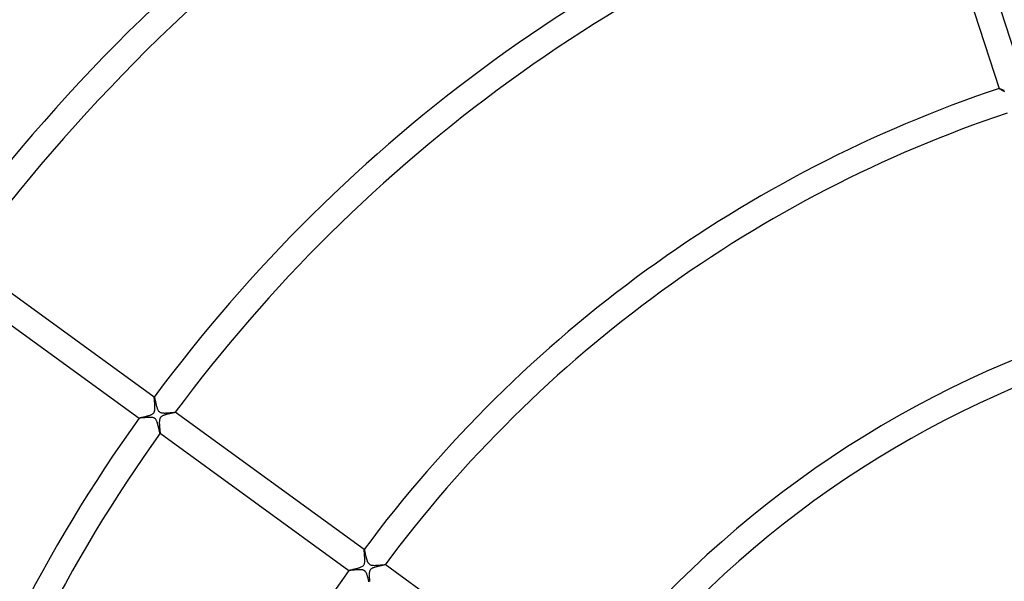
# Model space of a CAD drawing. Header units: millimetres. Extents: x -660 to 660, y -630 to 630.
# Tile 66 of 131: x -215 to -64, y 115 to 202. Entities that reach past the tile are written whole.
import ezdxf

# ---------------------------------------------------------------- set-up
doc = ezdxf.new("R2010")
doc.units = ezdxf.units.MM
doc.layers.add('HIDDEN', color=7, linetype='Continuous')
doc.layers.add('THICK', color=7, linetype='Continuous')

msp = doc.modelspace()

# ---------------------------------------------------------------- linework, layer by layer
at = {"layer": 'HIDDEN'}
for p, q in [((-64.32, 191.48), (-64.32, 191.49)), ((-64.32, 191.49), (-64.32, 191.49)), ((-64.32, 191.49), (-64.32, 191.49)), ((-64.32, 191.49), (-64.32, 191.49)), ((-64.32, 191.49), (-64.32, 191.49)), ((-64.32, 191.48), (-64.32, 191.48)), ((-64.31, 191.47), (-64.32, 191.48)), ((-64.29, 191.46), (-64.31, 191.47)), ((-64.25, 191.43), (-64.29, 191.46)), ((-64.21, 191.4), (-64.25, 191.43)), ((-64.15, 191.37), (-64.21, 191.4)), ((-64.08, 191.33), (-64.15, 191.37)), ((-64.01, 191.28), (-64.08, 191.33)), ((-63.92, 191.23), (-64.01, 191.28)), ((-63.83, 191.18), (-63.92, 191.23)), ((-63.74, 191.13), (-63.83, 191.18)), ((-63.64, 191.07), (-63.74, 191.13)), ((-63.54, 191.01), (-63.64, 191.07)), ((-63.44, 190.95), (-63.54, 191.01)), ((-194.6, 143.86), (-194.6, 143.86)), ((-194.6, 143.86), (-194.6, 143.86)), ((-194.6, 143.86), (-194.6, 143.86)), ((-194.6, 143.86), (-194.6, 143.86)), ((-194.6, 143.86), (-194.6, 143.86)), ((-194.6, 143.86), (-194.6, 143.86)), ((-194.6, 143.86), (-194.59, 143.84)), ((-194.59, 143.84), (-194.58, 143.81)), ((-194.58, 143.81), (-194.57, 143.76)), ((-194.57, 143.76), (-194.55, 143.7)), ((-194.55, 143.7), (-194.53, 143.62)), ((-194.53, 143.62), (-194.51, 143.54)), ((-194.51, 143.54), (-194.49, 143.44)), ((-194.49, 143.44), (-194.47, 143.33)), ((-194.47, 143.33), (-194.44, 143.21)), ((-194.44, 143.21), (-194.41, 143.09)), ((-194.41, 143.09), (-194.38, 142.96)), ((-194.38, 142.96), (-194.35, 142.83)), ((-194.35, 142.83), (-194.32, 142.7)), ((-194.32, 142.7), (-194.29, 142.57)), ((-194.29, 142.57), (-194.25, 142.44)), ((-194.25, 142.44), (-194.21, 142.32)), ((-194.21, 142.32), (-194.18, 142.2)), ((-194.18, 142.2), (-194.14, 142.09)), ((-194.14, 142.09), (-194.09, 141.98)), ((-194.09, 141.98), (-194.04, 141.88)), ((-194.04, 141.88), (-193.99, 141.78)), ((-193.99, 141.78), (-193.93, 141.7)), ((-193.93, 141.7), (-193.87, 141.64)), ((-193.87, 141.64), (-193.81, 141.58)), ((-193.81, 141.58), (-193.74, 141.53)), ((-193.74, 141.53), (-193.66, 141.5)), ((-193.66, 141.5), (-193.59, 141.47)), ((-193.59, 141.47), (-193.51, 141.45)), ((-193.51, 141.45), (-193.43, 141.43)), ((-193.43, 141.43), (-193.34, 141.42)), ((-193.34, 141.42), (-193.26, 141.41)), ((-193.26, 141.41), (-193.18, 141.41)), ((-193.18, 141.41), (-193.1, 141.4)), ((-193.1, 141.4), (-193.01, 141.4)), ((-193.01, 141.4), (-192.92, 141.4)), ((-192.92, 141.4), (-192.83, 141.41)), ((-192.83, 141.41), (-192.73, 141.41)), ((-192.73, 141.41), (-192.64, 141.42)), ((-192.64, 141.42), (-192.54, 141.42)), ((-192.54, 141.42), (-192.45, 141.43)), ((-192.45, 141.43), (-192.35, 141.44)), ((-192.35, 141.44), (-192.26, 141.44)), ((-192.26, 141.44), (-192.17, 141.45)), ((-192.17, 141.45), (-192.08, 141.46)), ((-192.08, 141.46), (-192, 141.47)), ((-192, 141.47), (-191.92, 141.47)), ((-191.92, 141.47), (-191.84, 141.48)), ((-191.84, 141.48), (-191.77, 141.49)), ((-191.77, 141.49), (-191.7, 141.49)), ((-191.7, 141.49), (-191.64, 141.5)), ((-191.64, 141.5), (-191.58, 141.5)), ((-191.58, 141.5), (-191.53, 141.51)), ((-191.53, 141.51), (-191.48, 141.51)), ((-191.48, 141.51), (-191.45, 141.51)), ((-191.45, 141.51), (-191.41, 141.51)), ((-191.41, 141.51), (-191.39, 141.51)), ((-191.39, 141.51), (-191.37, 141.51)), ((-191.37, 141.51), (-191.37, 141.51)), ((-191.37, 141.51), (-191.36, 141.51)), ((-191.37, 141.51), (-191.37, 141.51)), ((-191.36, 141.5), (-191.37, 141.5)), ((-191.36, 141.51), (-191.36, 141.51)), ((-191.36, 141.51), (-191.36, 141.51)), ((-191.36, 141.51), (-191.36, 141.5)), ((-196.95, 140.62), (-196.95, 140.62)), ((-196.95, 140.62), (-196.95, 140.62)), ((-196.95, 140.62), (-196.95, 140.62)), ((-196.95, 140.62), (-196.95, 140.62)), ((-196.95, 140.62), (-196.95, 140.62)), ((-196.95, 140.62), (-196.95, 140.62)), ((-196.94, 140.62), (-196.95, 140.62)), ((-196.91, 140.62), (-196.94, 140.62)), ((-196.86, 140.62), (-196.91, 140.62)), ((-196.8, 140.62), (-196.86, 140.62)), ((-196.73, 140.63), (-196.8, 140.62)), ((-196.65, 140.63), (-196.73, 140.63)), ((-196.56, 140.64), (-196.65, 140.63)), ((-196.46, 140.65), (-196.56, 140.64)), ((-196.35, 140.66), (-196.46, 140.65)), ((-196.24, 140.67), (-196.35, 140.66)), ((-196.12, 140.68), (-196.24, 140.67)), ((-195.99, 140.69), (-196.12, 140.68)), ((-195.86, 140.71), (-195.99, 140.69)), ((-195.74, 140.71), (-195.86, 140.71)), ((-195.61, 140.72), (-195.74, 140.71)), ((-195.49, 140.73), (-195.61, 140.72)), ((-195.37, 140.73), (-195.49, 140.73)), ((-195.25, 140.73), (-195.37, 140.73)), ((-195.14, 140.73), (-195.25, 140.73)), ((-195.03, 140.72), (-195.14, 140.73)), ((-194.92, 140.71), (-195.03, 140.72)), ((-194.82, 140.69), (-194.92, 140.71)), ((-194.72, 140.66), (-194.82, 140.69)), ((-194.64, 140.63), (-194.72, 140.66)), ((-194.57, 140.59), (-194.64, 140.63)), ((-194.5, 140.54), (-194.57, 140.59)), ((-194.44, 140.48), (-194.5, 140.54)), ((-194.38, 140.42), (-194.44, 140.48)), ((-194.33, 140.34), (-194.38, 140.42)), ((-194.29, 140.27), (-194.33, 140.34)), ((-194.25, 140.19), (-194.29, 140.27)), ((-194.22, 140.13), (-194.25, 140.19)), ((-194.2, 140.07), (-194.22, 140.13)), ((-194.17, 140.01), (-194.2, 140.07)), ((-194.15, 139.94), (-194.17, 140.01)), ((-194.13, 139.88), (-194.15, 139.94)), ((-194.11, 139.81), (-194.13, 139.88)), ((-194.09, 139.74), (-194.11, 139.81)), ((-194.07, 139.67), (-194.09, 139.74)), ((-194.05, 139.6), (-194.07, 139.67)), ((-194.03, 139.53), (-194.05, 139.6)), ((-194.01, 139.46), (-194.03, 139.53)), ((-193.99, 139.39), (-194.01, 139.46)), ((-193.97, 139.31), (-193.99, 139.39)), ((-193.96, 139.24), (-193.97, 139.31)), ((-193.94, 139.17), (-193.96, 139.24)), ((-193.92, 139.1), (-193.94, 139.17)), ((-193.9, 139.03), (-193.92, 139.1)), ((-193.89, 138.96), (-193.9, 139.03)), ((-193.87, 138.89), (-193.89, 138.96)), ((-193.86, 138.83), (-193.87, 138.89)), ((-193.84, 138.76), (-193.86, 138.83)), ((-193.83, 138.71), (-193.84, 138.76)), ((-193.82, 138.65), (-193.83, 138.71)), ((-193.81, 138.59), (-193.82, 138.65)), ((-193.79, 138.54), (-193.81, 138.59)), ((-193.78, 138.5), (-193.79, 138.54)), ((-193.77, 138.45), (-193.78, 138.5)), ((-193.76, 138.42), (-193.77, 138.45)), ((-193.75, 138.38), (-193.76, 138.42)), ((-193.75, 138.35), (-193.75, 138.38)), ((-193.74, 138.32), (-193.75, 138.35)), ((-193.73, 138.3), (-193.74, 138.32)), ((-193.73, 138.29), (-193.73, 138.3)), ((-193.72, 138.28), (-193.73, 138.29)), ((-193.72, 138.27), (-193.72, 138.28)), ((-193.71, 138.27), (-193.72, 138.27)), ((-193.72, 138.27), (-193.72, 138.27)), ((-193.72, 138.27), (-193.72, 138.27)), ((-193.71, 138.27), (-193.71, 138.27)), ((-193.71, 138.27), (-193.71, 138.27)), ((-193.71, 138.27), (-193.71, 138.27)), ((-162.24, 120.34), (-162.24, 120.34)), ((-162.24, 120.34), (-162.24, 120.34)), ((-162.24, 120.34), (-162.24, 120.34)), ((-162.24, 120.34), (-162.24, 120.34)), ((-162.24, 120.34), (-162.24, 120.34)), ((-162.24, 120.34), (-162.24, 120.34)), ((-162.24, 120.34), (-162.23, 120.34)), ((-162.23, 120.34), (-162.23, 120.33)), ((-162.23, 120.33), (-162.22, 120.31)), ((-162.22, 120.31), (-162.22, 120.29)), ((-162.22, 120.29), (-162.21, 120.27)), ((-162.21, 120.27), (-162.2, 120.24)), ((-162.2, 120.24), (-162.19, 120.2)), ((-162.19, 120.2), (-162.18, 120.16)), ((-162.18, 120.16), (-162.17, 120.12)), ((-162.17, 120.12), (-162.16, 120.08)), ((-162.16, 120.08), (-162.15, 120.03)), ((-162.15, 120.03), (-162.14, 119.97)), ((-162.14, 119.97), (-162.13, 119.92)), ((-162.13, 119.92), (-162.11, 119.86)), ((-162.11, 119.86), (-162.1, 119.8)), ((-162.1, 119.8), (-162.09, 119.73)), ((-162.09, 119.73), (-162.07, 119.67)), ((-162.07, 119.67), (-162.06, 119.6)), ((-162.06, 119.6), (-162.04, 119.53)), ((-162.04, 119.53), (-162.02, 119.46)), ((-162.02, 119.46), (-162.01, 119.39)), ((-162.01, 119.39), (-161.99, 119.31)), ((-161.99, 119.31), (-161.97, 119.24)), ((-161.97, 119.24), (-161.95, 119.16)), ((-161.95, 119.16), (-161.93, 119.08)), ((-161.93, 119.08), (-161.91, 119.01)), ((-161.91, 119.01), (-161.89, 118.93)), ((-161.89, 118.93), (-161.87, 118.86)), ((-161.87, 118.86), (-161.85, 118.78)), ((-161.85, 118.78), (-161.82, 118.71)), ((-161.82, 118.71), (-161.8, 118.64)), ((-161.8, 118.64), (-161.77, 118.57)), ((-161.77, 118.57), (-161.75, 118.51)), ((-161.75, 118.51), (-161.72, 118.45)), ((-161.72, 118.45), (-161.69, 118.39)), ((-164.59, 117.11), (-164.59, 117.11)), ((-164.59, 117.11), (-164.59, 117.11)), ((-164.59, 117.11), (-164.59, 117.11)), ((-164.59, 117.11), (-164.59, 117.11)), ((-164.59, 117.11), (-164.59, 117.11)), ((-164.59, 117.11), (-164.59, 117.11)), ((-164.57, 117.1), (-164.59, 117.11)), ((-164.55, 117.1), (-164.57, 117.1)), ((-164.51, 117.1), (-164.55, 117.1)), ((-164.46, 117.11), (-164.51, 117.1)), ((-164.4, 117.11), (-164.46, 117.11)), ((-164.33, 117.12), (-164.4, 117.11)), ((-164.25, 117.13), (-164.33, 117.12)), ((-164.17, 117.13), (-164.25, 117.13)), ((-164.07, 117.14), (-164.17, 117.13)), ((-163.97, 117.15), (-164.07, 117.14)), ((-163.87, 117.16), (-163.97, 117.15)), ((-163.76, 117.17), (-163.87, 117.16)), ((-163.64, 117.18), (-163.76, 117.17)), ((-163.53, 117.19), (-163.64, 117.18)), ((-163.42, 117.2), (-163.53, 117.19)), ((-163.3, 117.21), (-163.42, 117.2)), ((-163.18, 117.21), (-163.3, 117.21)), ((-163.07, 117.22), (-163.18, 117.21)), ((-162.96, 117.22), (-163.07, 117.22)), ((-162.85, 117.22), (-162.96, 117.22)), ((-162.74, 117.21), (-162.85, 117.22)), ((-162.64, 117.21), (-162.74, 117.21)), ((-162.55, 117.19), (-162.64, 117.21)), ((-162.46, 117.18), (-162.55, 117.19)), ((-162.39, 117.16), (-162.46, 117.18)), ((-162.33, 117.14), (-162.39, 117.16)), ((-162.28, 117.11), (-162.33, 117.14)), ((-162.23, 117.09), (-162.28, 117.11)), ((-162.18, 117.06), (-162.23, 117.09)), ((-162.14, 117.03), (-162.18, 117.06)), ((-162.1, 116.99), (-162.14, 117.03)), ((-162.06, 116.95), (-162.1, 116.99)), ((-162.02, 116.9), (-162.06, 116.95)), ((-161.69, 118.39), (-161.66, 118.33)), ((-161.66, 118.33), (-161.63, 118.27)), ((-161.63, 118.27), (-161.59, 118.21)), ((-161.59, 118.21), (-161.54, 118.16)), ((-161.54, 118.16), (-161.49, 118.11)), ((-161.49, 118.11), (-161.44, 118.07)), ((-161.44, 118.07), (-161.38, 118.03)), ((-161.38, 118.03), (-161.32, 117.99)), ((-161.32, 117.99), (-161.25, 117.97)), ((-161.25, 117.97), (-161.16, 117.94)), ((-161.16, 117.94), (-161.06, 117.92)), ((-161.06, 117.92), (-160.95, 117.91)), ((-160.95, 117.91), (-160.84, 117.9)), ((-160.84, 117.9), (-160.71, 117.89)), ((-160.71, 117.89), (-160.59, 117.89)), ((-160.59, 117.89), (-160.46, 117.9)), ((-160.46, 117.9), (-160.33, 117.9)), ((-160.33, 117.9), (-160.19, 117.91)), ((-160.19, 117.91), (-160.06, 117.92)), ((-160.06, 117.92), (-159.93, 117.93)), ((-159.93, 117.93), (-159.8, 117.94)), ((-159.8, 117.94), (-159.67, 117.95)), ((-159.67, 117.95), (-159.55, 117.96)), ((-159.55, 117.96), (-159.44, 117.97)), ((-159.44, 117.97), (-159.34, 117.98)), ((-159.34, 117.98), (-159.25, 117.99)), ((-159.25, 117.99), (-159.17, 117.99)), ((-159.17, 117.99), (-159.1, 118)), ((-159.1, 118), (-159.05, 118)), ((-159.05, 118), (-159.02, 118)), ((-159.02, 118), (-159, 118)), ((-159, 118), (-159, 117.99)), ((-159, 117.99), (-159, 117.99)), ((-159, 117.99), (-159, 117.99)), ((-159, 117.99), (-159, 117.99)), ((-159, 117.99), (-159, 117.99)), ((-159, 117.99), (-159, 117.99)), ((-161.98, 116.85), (-162.02, 116.9)), ((-161.94, 116.78), (-161.98, 116.85)), ((-161.9, 116.69), (-161.94, 116.78)), ((-161.85, 116.6), (-161.9, 116.69)), ((-161.82, 116.5), (-161.85, 116.6)), ((-161.78, 116.39), (-161.82, 116.5)), ((-161.74, 116.28), (-161.78, 116.39)), ((-161.71, 116.17), (-161.74, 116.28)), ((-161.68, 116.05), (-161.71, 116.17)), ((-161.64, 115.93), (-161.68, 116.05)), ((-161.61, 115.81), (-161.64, 115.93)), ((-161.59, 115.69), (-161.61, 115.81)), ((-161.56, 115.58), (-161.59, 115.69)), ((-161.53, 115.47), (-161.56, 115.58)), ((-161.51, 115.36), (-161.53, 115.47))]:
    msp.add_line(p, q, dxfattribs=at)
at = {"layer": 'THICK'}
for p, q in [((-60.52, 192.72), (-71.64, 226.96)), ((-75.45, 225.73), (-64.32, 191.48)), ((-64.32, 191.49), (-64.31, 191.49)), ((-64.31, 191.49), (-64.29, 191.48)), ((-64.29, 191.48), (-64.27, 191.47)), ((-64.27, 191.47), (-64.24, 191.46)), ((-64.24, 191.46), (-64.2, 191.45)), ((-64.2, 191.45), (-64.15, 191.43)), ((-64.15, 191.43), (-64.1, 191.41)), ((-64.1, 191.41), (-64.05, 191.39)), ((-64.05, 191.39), (-63.98, 191.36)), ((-63.98, 191.36), (-63.92, 191.33)), ((-63.92, 191.33), (-63.84, 191.3)), ((-63.84, 191.3), (-63.77, 191.27)), ((-63.77, 191.27), (-63.69, 191.24)), ((-63.69, 191.24), (-63.61, 191.2)), ((-63.61, 191.2), (-63.52, 191.16)), ((-194.6, 143.86), (-223.73, 165.02)), ((-226.08, 161.78), (-196.95, 140.62)), ((-194.61, 143.83), (-194.6, 143.85)), ((-194.61, 143.81), (-194.61, 143.83)), ((-194.6, 143.78), (-194.61, 143.81)), ((-194.6, 143.85), (-194.6, 143.86)), ((-194.6, 143.74), (-194.6, 143.78)), ((-194.6, 143.7), (-194.6, 143.74)), ((-194.6, 143.65), (-194.6, 143.7)), ((-194.59, 143.6), (-194.6, 143.65)), ((-194.59, 143.54), (-194.59, 143.6)), ((-194.58, 143.47), (-194.59, 143.54)), ((-194.58, 143.4), (-194.58, 143.47)), ((-194.57, 143.32), (-194.58, 143.4)), ((-194.56, 143.24), (-194.57, 143.32)), ((-194.55, 143.15), (-194.56, 143.24)), ((-194.55, 143.06), (-194.55, 143.15)), ((-194.54, 142.97), (-194.55, 143.06)), ((-194.53, 142.87), (-194.54, 142.97)), ((-194.52, 142.77), (-194.53, 142.87)), ((-194.52, 142.67), (-194.52, 142.77)), ((-194.97, 141.19), (-194.88, 141.25)), ((-194.88, 141.25), (-194.8, 141.3)), ((-194.8, 141.3), (-194.73, 141.36)), ((-194.73, 141.36), (-194.68, 141.42)), ((-194.68, 141.42), (-194.64, 141.49)), ((-194.64, 141.49), (-194.6, 141.56)), ((-194.6, 141.56), (-194.57, 141.63)), ((-194.57, 141.63), (-194.55, 141.71)), ((-194.55, 141.71), (-194.53, 141.78)), ((-194.53, 141.78), (-194.52, 141.86)), ((-194.51, 142.58), (-194.52, 142.67)), ((-194.52, 141.86), (-194.51, 141.94)), ((-194.51, 142.48), (-194.51, 142.58)), ((-194.5, 142.38), (-194.51, 142.48)), ((-194.51, 141.94), (-194.5, 142.03)), ((-194.5, 142.29), (-194.5, 142.38)), ((-194.5, 142.2), (-194.5, 142.29)), ((-194.5, 142.11), (-194.5, 142.2)), ((-194.5, 142.03), (-194.5, 142.11)), ((-192.53, 141.23), (-192.62, 141.2)), ((-192.43, 141.25), (-192.53, 141.23)), ((-192.34, 141.27), (-192.43, 141.25)), ((-192.24, 141.29), (-192.34, 141.27)), ((-192.15, 141.31), (-192.24, 141.29)), ((-192.06, 141.34), (-192.15, 141.31)), ((-191.97, 141.35), (-192.06, 141.34)), ((-191.89, 141.37), (-191.97, 141.35)), ((-191.81, 141.39), (-191.89, 141.37)), ((-191.74, 141.41), (-191.81, 141.39)), ((-191.67, 141.42), (-191.74, 141.41)), ((-191.6, 141.44), (-191.67, 141.42)), ((-191.55, 141.45), (-191.6, 141.44)), ((-191.49, 141.46), (-191.55, 141.45)), ((-191.45, 141.47), (-191.49, 141.46)), ((-191.42, 141.48), (-191.45, 141.47)), ((-191.39, 141.49), (-191.42, 141.48)), ((-191.37, 141.5), (-191.39, 141.49)), ((-162.24, 120.34), (-191.37, 141.51)), ((-191.37, 141.5), (-191.37, 141.5)), ((-196.95, 140.62), (-196.94, 140.63)), ((-196.94, 140.63), (-196.92, 140.64)), ((-196.92, 140.64), (-196.89, 140.65)), ((-196.89, 140.65), (-196.85, 140.66)), ((-196.85, 140.66), (-196.79, 140.67)), ((-196.79, 140.67), (-196.73, 140.69)), ((-196.73, 140.69), (-196.66, 140.7)), ((-196.66, 140.7), (-196.59, 140.72)), ((-196.59, 140.72), (-196.51, 140.74)), ((-196.51, 140.74), (-196.42, 140.76)), ((-196.42, 140.76), (-196.32, 140.78)), ((-196.32, 140.78), (-196.22, 140.81)), ((-196.22, 140.81), (-196.12, 140.83)), ((-196.12, 140.83), (-196.01, 140.85)), ((-196.01, 140.85), (-195.91, 140.88)), ((-195.91, 140.88), (-195.79, 140.91)), ((-195.79, 140.91), (-195.68, 140.94)), ((-195.68, 140.94), (-195.57, 140.97)), ((-195.57, 140.97), (-195.46, 141)), ((-195.46, 141), (-195.36, 141.03)), ((-195.36, 141.03), (-195.26, 141.07)), ((-195.26, 141.07), (-195.16, 141.1)), ((-195.16, 141.1), (-195.06, 141.15)), ((-195.06, 141.15), (-194.97, 141.19)), ((-193.82, 140.1), (-193.83, 140.01)), ((-193.83, 140.01), (-193.83, 139.91)), ((-193.83, 139.91), (-193.83, 139.81)), ((-193.83, 139.81), (-193.82, 139.71)), ((-193.81, 140.28), (-193.82, 140.19)), ((-193.82, 140.19), (-193.82, 140.1)), ((-193.82, 139.71), (-193.82, 139.61)), ((-193.79, 140.37), (-193.81, 140.28)), ((-193.77, 140.45), (-193.79, 140.37)), ((-193.75, 140.54), (-193.77, 140.45)), ((-193.71, 140.62), (-193.75, 140.54)), ((-193.67, 140.69), (-193.71, 140.62)), ((-193.61, 140.76), (-193.67, 140.69)), ((-193.55, 140.82), (-193.61, 140.76)), ((-193.48, 140.87), (-193.55, 140.82)), ((-193.4, 140.92), (-193.48, 140.87)), ((-193.33, 140.96), (-193.4, 140.92)), ((-193.25, 141), (-193.33, 140.96)), ((-193.17, 141.03), (-193.25, 141)), ((-193.08, 141.06), (-193.17, 141.03)), ((-193, 141.09), (-193.08, 141.06)), ((-192.91, 141.12), (-193, 141.09)), ((-192.81, 141.15), (-192.91, 141.12)), ((-192.72, 141.18), (-192.81, 141.15)), ((-192.62, 141.2), (-192.72, 141.18)), ((-193.82, 139.61), (-193.81, 139.5)), ((-193.81, 139.5), (-193.8, 139.4)), ((-193.8, 139.4), (-193.79, 139.29)), ((-193.79, 139.29), (-193.79, 139.19)), ((-193.79, 139.19), (-193.78, 139.09)), ((-193.78, 139.09), (-193.77, 138.99)), ((-193.77, 138.99), (-193.76, 138.89)), ((-193.76, 138.89), (-193.75, 138.8)), ((-193.75, 138.8), (-193.74, 138.71)), ((-193.74, 138.71), (-193.73, 138.63)), ((-193.73, 138.63), (-193.73, 138.55)), ((-193.73, 138.55), (-193.72, 138.49)), ((-193.72, 138.49), (-193.72, 138.43)), ((-193.72, 138.43), (-193.71, 138.38)), ((-193.72, 138.27), (-164.59, 117.11)), ((-193.71, 138.38), (-193.71, 138.34)), ((-193.71, 138.34), (-193.71, 138.3)), ((-193.71, 138.3), (-193.71, 138.28)), ((-193.71, 138.28), (-193.71, 138.27)), ((-162.24, 120.33), (-162.24, 120.34)), ((-162.24, 120.32), (-162.24, 120.33)), ((-162.24, 120.29), (-162.24, 120.32)), ((-162.24, 120.25), (-162.24, 120.29)), ((-162.24, 120.21), (-162.24, 120.25)), ((-162.24, 120.16), (-162.24, 120.21)), ((-162.23, 120.1), (-162.24, 120.16)), ((-162.23, 120.04), (-162.23, 120.1)), ((-162.22, 119.97), (-162.23, 120.04)), ((-162.21, 119.89), (-162.22, 119.97)), ((-162.21, 119.81), (-162.21, 119.89)), ((-162.2, 119.72), (-162.21, 119.81)), ((-162.19, 119.64), (-162.2, 119.72)), ((-162.18, 119.54), (-162.19, 119.64)), ((-162.18, 119.45), (-162.18, 119.54)), ((-162.17, 119.35), (-162.18, 119.45)), ((-162.16, 119.25), (-162.17, 119.35)), ((-162.15, 119.14), (-162.16, 119.25)), ((-162.15, 119.04), (-162.15, 119.14)), ((-162.14, 118.94), (-162.15, 119.04)), ((-162.15, 118.46), (-162.14, 118.55)), ((-162.15, 118.38), (-162.15, 118.46)), ((-162.14, 118.84), (-162.14, 118.94)), ((-162.14, 118.74), (-162.14, 118.84)), ((-162.14, 118.65), (-162.14, 118.74)), ((-162.14, 118.55), (-162.14, 118.65)), ((-164.59, 117.11), (-164.58, 117.12)), ((-164.58, 117.12), (-164.55, 117.13)), ((-164.55, 117.13), (-164.52, 117.14)), ((-164.52, 117.14), (-164.47, 117.15)), ((-164.47, 117.15), (-164.42, 117.16)), ((-164.42, 117.16), (-164.35, 117.18)), ((-164.35, 117.18), (-164.28, 117.2)), ((-164.28, 117.2), (-164.19, 117.22)), ((-164.19, 117.22), (-164.1, 117.24)), ((-164.1, 117.24), (-164.01, 117.26)), ((-164.01, 117.26), (-163.91, 117.28)), ((-163.91, 117.28), (-163.8, 117.31)), ((-163.8, 117.31), (-163.69, 117.33)), ((-163.69, 117.33), (-163.57, 117.36)), ((-163.57, 117.36), (-163.45, 117.39)), ((-163.45, 117.39), (-163.34, 117.42)), ((-163.34, 117.42), (-163.22, 117.46)), ((-163.22, 117.46), (-163.1, 117.49)), ((-163.1, 117.49), (-162.99, 117.52)), ((-162.99, 117.52), (-162.88, 117.56)), ((-162.88, 117.56), (-162.78, 117.6)), ((-162.78, 117.6), (-162.68, 117.64)), ((-162.68, 117.64), (-162.58, 117.7)), ((-162.58, 117.7), (-162.48, 117.75)), ((-162.48, 117.75), (-162.41, 117.82)), ((-162.41, 117.82), (-162.34, 117.88)), ((-162.34, 117.88), (-162.29, 117.95)), ((-162.29, 117.95), (-162.25, 118.03)), ((-162.25, 118.03), (-162.21, 118.11)), ((-162.21, 118.11), (-162.19, 118.2)), ((-162.19, 118.2), (-162.17, 118.29)), ((-162.17, 118.29), (-162.15, 118.38)), ((-161.41, 116.97), (-161.42, 116.9)), ((-161.38, 117.04), (-161.41, 116.97)), ((-161.35, 117.11), (-161.38, 117.04)), ((-161.31, 117.17), (-161.35, 117.11)), ((-161.27, 117.23), (-161.31, 117.17)), ((-161.22, 117.28), (-161.27, 117.23)), ((-161.16, 117.34), (-161.22, 117.28)), ((-161.08, 117.39), (-161.16, 117.34)), ((-160.99, 117.44), (-161.08, 117.39)), ((-160.89, 117.49), (-160.99, 117.44)), ((-160.78, 117.53), (-160.89, 117.49)), ((-160.66, 117.57), (-160.78, 117.53)), ((-160.54, 117.61), (-160.66, 117.57)), ((-160.41, 117.65), (-160.54, 117.61)), ((-160.28, 117.68), (-160.41, 117.65)), ((-160.15, 117.72), (-160.28, 117.68)), ((-160.01, 117.75), (-160.15, 117.72)), ((-159.88, 117.78), (-160.01, 117.75)), ((-159.75, 117.81), (-159.88, 117.78)), ((-159.63, 117.84), (-159.75, 117.81)), ((-159.52, 117.86), (-159.63, 117.84)), ((-159.41, 117.89), (-159.52, 117.86)), ((-159.31, 117.91), (-159.41, 117.89)), ((-159.23, 117.93), (-159.31, 117.91)), ((-159.15, 117.95), (-159.23, 117.93)), ((-159.09, 117.96), (-159.15, 117.95)), ((-159.05, 117.97), (-159.09, 117.96)), ((-159.02, 117.98), (-159.05, 117.97)), ((-159, 117.99), (-159.02, 117.98)), ((-129.87, 96.83), (-159, 118)), ((-161.46, 116.53), (-161.47, 116.45)), ((-161.47, 116.45), (-161.47, 116.37)), ((-161.47, 116.37), (-161.46, 116.29)), ((-161.45, 116.75), (-161.46, 116.68)), ((-161.46, 116.68), (-161.46, 116.61)), ((-161.46, 116.61), (-161.46, 116.53)), ((-161.46, 116.29), (-161.46, 116.2)), ((-161.46, 116.2), (-161.46, 116.12)), ((-161.46, 116.12), (-161.45, 116.03)), ((-161.44, 116.83), (-161.45, 116.75)), ((-161.45, 116.03), (-161.45, 115.95)), ((-161.45, 115.95), (-161.44, 115.86)), ((-161.42, 116.9), (-161.44, 116.83)), ((-161.44, 115.86), (-161.43, 115.78)), ((-161.43, 115.78), (-161.43, 115.69)), ((-161.43, 115.69), (-161.42, 115.61)), ((-161.42, 115.61), (-161.41, 115.53)), ((-161.41, 115.53), (-161.4, 115.46)), ((-161.4, 115.46), (-161.4, 115.38))]:
    msp.add_line(p, q, dxfattribs=at)
for radius, start, end in [(322, 108.3554, 143.6446), (318, 108.3599, 143.6401), (282, 108.4058, 143.5942), (278, 108.4117, 143.5883), (242, 108.4729, 143.5271), (238, 108.4809, 143.5191), (202, 108.5666, 143.4334), (198, 108.578, 143.422), (162, 108.7065, 143.2935), (158, 108.7244, 143.2756), (242, 144.4729, 179.527), (238, 144.4809, 179.5191), (202, 144.5666, 179.4334)]:
    msp.add_arc((0, 0), radius, start, end, dxfattribs=at)

doc.saveas('drawing.dxf')
